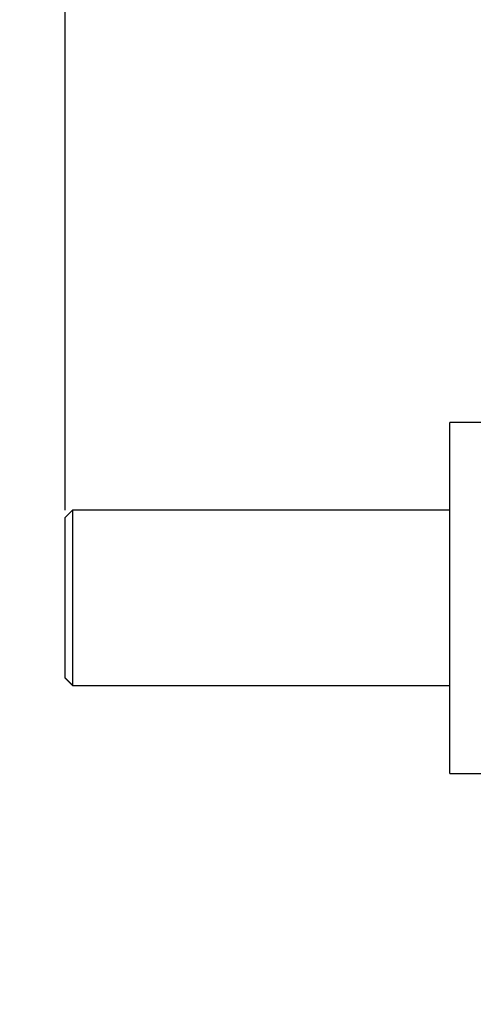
# Model space of a CAD drawing. Header units: inches. Extents: x 144.9 to 238.4, y 214.8 to 247.7.
# Tile 227 of 256: x 176.821 to 177.063, y 244.457 to 244.983. Entities that reach past the tile are written whole.
import ezdxf

# ---------------------------------------------------------------- set-up
doc = ezdxf.new("R2010")
doc.units = ezdxf.units.IN
doc.header["$LTSCALE"] = 0.25
doc.header["$MEASUREMENT"] = 0
doc.layers.add('ANNOTATIONS', color=1, linetype='Continuous')
doc.layers.add('MOTOR LH', color=7, linetype='Continuous')
doc.styles.add('ARIAL', font='arial.ttf', dxfattribs={"height": 0.09375})
doc.dimstyles.new('STANDARD$0', dxfattribs={"dimtxt": 0.09375, "dimasz": 0.09375, "dimexe": 0.03125, "dimexo": 0.046875, "dimgap": 0.09, "dimtad": 0, "dimtih": 1, "dimtoh": 1, "dimdec": 4, "dimzin": 0, "dimdsep": 46, "dimtxsty": 'ARIAL', "dimcen": 0.09, "dimadec": 0, "dimazin": 0, "dimtfac": 1, "dimtdec": 4, "dimtofl": 0, "dimtmove": 0, "dimatfit": 1, "dimfxl": 1, "dimtolj": 1, "dimtzin": 0, "dimarcsym": 0})

# ---------------------------------------------------------------- blocks, each defined once
blk = doc.blocks.new('*D36')
at = {"layer": 'ANNOTATIONS', "color": 0, "lineweight": -2, "transparency": 16777216}
for p, q in [((176.84546, 244.72107), (176.84546, 245.68737)), ((177.98609, 243.53767), (177.98609, 245.68737)), ((176.93921, 245.65612), (177.13066, 245.65612)), ((177.89234, 245.65612), (177.70088, 245.65612))]:
    blk.add_line(p, q, dxfattribs=at)
at = {"layer": 'ANNOTATIONS', "color": 0, "transparency": 16777216}
for points in [[(176.93921, 245.67174), (176.93921, 245.64049), (176.84546, 245.65612)], [(177.89234, 245.67174), (177.89234, 245.64049), (177.98609, 245.65612)]]:
    blk.add_solid(points, dxfattribs=at)
at = {"layer": 'defpoints', "color": 0, "transparency": 16777216}
for p in [(176.84546, 245.65612), (176.84546, 244.67419), (177.98609, 243.4908)]:
    blk.add_point(p, dxfattribs=at)
at = {"layer": 'ANNOTATIONS', "color": 0, "transparency": 16777216, "insert": (177.41577, 245.65612), "char_height": 0.09375, "attachment_point": 5, "style": 'ARIAL'}
blk.add_mtext('\\A1;18 5/8"', dxfattribs=at)
blk = doc.blocks.new('*D38')
at = {"layer": 'ANNOTATIONS', "color": 0, "lineweight": -2, "transparency": 16777216}
for p, q in [((176.55713, 244.78508), (176.55713, 246.05373)), ((177.98609, 243.53767), (177.98609, 246.05373)), ((176.65088, 246.02248), (177.06726, 246.02248)), ((177.89234, 246.02248), (177.47595, 246.02248))]:
    blk.add_line(p, q, dxfattribs=at)
at = {"layer": 'ANNOTATIONS', "color": 0, "transparency": 16777216}
for points in [[(176.65088, 246.0381), (176.65088, 246.00685), (176.55713, 246.02248)], [(177.89234, 246.0381), (177.89234, 246.00685), (177.98609, 246.02248)]]:
    blk.add_solid(points, dxfattribs=at)
at = {"layer": 'defpoints', "color": 0, "transparency": 16777216}
for p in [(177.98609, 246.02248), (176.55713, 244.73821), (177.98609, 243.4908)]:
    blk.add_point(p, dxfattribs=at)
at = {"layer": 'ANNOTATIONS', "color": 0, "transparency": 16777216, "insert": (177.27161, 246.02248), "char_height": 0.09375, "attachment_point": 5, "style": 'ARIAL'}
blk.add_mtext('\\A1;24""', dxfattribs=at)

msp = doc.modelspace()

# ---------------------------------------------------------------- linework, layer by layer
at = {"layer": 'MOTOR LH'}
for p, q in [((177.09253, 244.76794), (177.05097, 244.76794)), ((177.05097, 244.58044), (177.05097, 244.76794)), ((176.84546, 244.7171), (176.84937, 244.721)), ((177.05097, 244.721), (176.84937, 244.721)), ((176.84937, 244.721), (176.84937, 244.62738)), ((176.84546, 244.63129), (176.84546, 244.7171)), ((176.84546, 244.63148), (176.84937, 244.62752)), ((176.84546, 244.63129), (176.84937, 244.62738)), ((176.84937, 244.62738), (177.05097, 244.62738)), ((177.05097, 244.58044), (177.09253, 244.58044))]:
    msp.add_line(p, q, dxfattribs=at)

# ---------------------------------------------------------------- dimensions: what is measured, and where the dimension line sits
at = {"layer": 'ANNOTATIONS'}
for base, p1, p2, text, picture, middle in [((177.98609, 246.02248), (176.55713, 244.73821), (177.98609, 243.4908), '24""', '*D38', (177.27161, 246.02248)), ((176.84546, 245.65612), (177.98609, 243.4908), (176.84546, 244.67419), '18 5/8"', '*D36', (177.41577, 245.65612))]:
    dim = msp.add_linear_dim(base=base, p1=p1, p2=p2, text=text, dimstyle='STANDARD$0', dxfattribs=at)
    dim.commit()
    dim.dimension.update_dxf_attribs({"geometry": picture, "text_midpoint": middle, "dimtype": 160})

doc.saveas('drawing.dxf')
